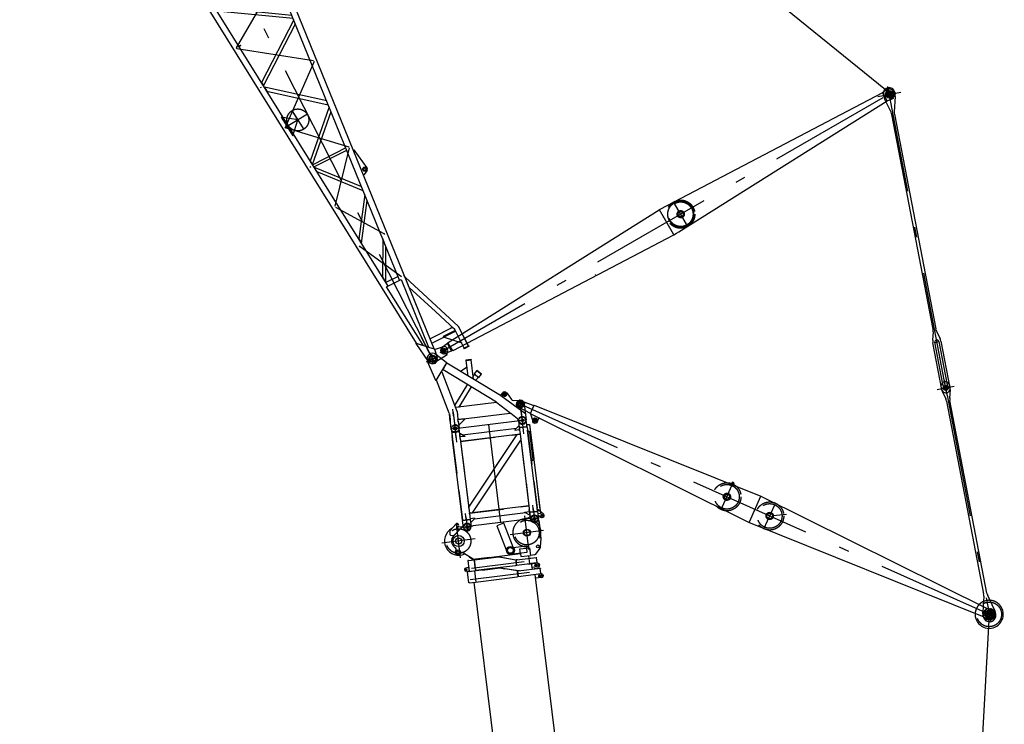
# Model space of a CAD drawing. Extents: x 2355 to 145802, y 9919 to 95870.
# Tile 59 of 60: x 121915 to 142993, y 40096 to 55184. Entities that reach past the tile are written whole.
import ezdxf

# ---------------------------------------------------------------- set-up
doc = ezdxf.new("R2010")
doc.units = 0
doc.header["$LTSCALE"] = 87.5
doc.linetypes.add('CENTER', pattern=[50.5, 30, -9, 2.5, -9])
doc.linetypes.add('HIDDEN', pattern=[12.6, 8.4, -4.2])
for name, color, linetype in [('1', 7, 'CONTINUOUS'), ('11', 7, 'CONTINUOUS'), ('200', 7, 'CONTINUOUS')]:
    doc.layers.add(name, color=color, linetype=linetype)

# ---------------------------------------------------------------- blocks, each defined once
blk = doc.blocks.new('*G162')
at = {"layer": '1', "color": 7, "linetype": 'CONTINUOUS'}
for p, q in [((133096, 43239), (132954, 43222)), ((132256, 38151), (131644, 43139))]:
    blk.add_line(p, q, dxfattribs=at)
at = {"layer": '11', "color": 7, "linetype": 'CONTINUOUS'}
for p, q in [((132141, 43437), (131513, 43360)), ((131820, 43398), (132196, 43444)), ((132196, 43444), (132300, 43428)), ((132547, 43388), (132208, 43442)), ((132572, 43384), (132302, 43427)), ((132583, 43381), (133063, 43440)), ((132982, 43430), (132926, 43423)), ((133049, 43438), (132993, 43431)), ((133049, 43438), (132993, 43431)), ((133064, 43432), (133050, 43430)), ((133050, 43430), (133062, 43329)), ((133063, 43440), (133064, 43432)), ((131530, 43125), (131501, 43359)), ((131671, 43142), (132237, 43211)), ((132237, 43211), (132563, 43251)), ((132563, 43251), (132587, 43262)), ((132586, 43270), (132572, 43384)), ((132583, 43381), (132573, 43380)), ((132573, 43380), (132574, 43372)), ((132574, 43372), (132575, 43357)), ((132574, 43372), (132586, 43270)), ((132574, 43372), (132586, 43270)), ((132587, 43262), (132574, 43368)), ((132612, 43384), (132583, 43381)), ((132586, 43270), (132587, 43262)), ((132587, 43262), (133077, 43323)), ((132946, 43307), (133572, 38207)), ((133076, 43331), (133062, 43329)), ((133077, 43323), (133076, 43331)), ((133077, 43323), (133078, 43315)), ((133078, 43315), (133079, 43310)), ((133079, 43310), (133078, 43315)), ((133084, 43311), (133079, 43310)), ((133079, 43310), (133086, 43311)), ((131542, 43126), (131530, 43125)), ((131542, 43126), (131671, 43142))]:
    blk.add_line(p, q, dxfattribs=at)
at = {"layer": '11', "color": 7, "linetype": 'CENTER'}
blk.add_line((131560, 43196), (132831, 43352), dxfattribs=at)
at = {"layer": '11', "color": 7, "linetype": 'CONTINUOUS'}
for radius in [17.5, 12.7]:
    blk.add_circle((133101, 43276), radius, dxfattribs=at)
for centre, radius, start, end in [((133044, 43269), 22.5, 35.4444, -173.0003), ((133044, 43269), 22.5, -173, -82.9845), ((133044, 43269), 15, 146.2764, -172.9623), ((133044, 43269), 15, -173, -82.9854), ((133044, 43269), 15, 7, 161.2209), ((133044, 43269), 22.5, -83, 7.0253), ((133044, 43269), 15, -83, 7.0029), ((133044, 43269), 22.5, 7, 35.4378), ((133090, 43275), 36.2, 7, 97.0187), ((133090, 43275), 36.2, -80.3263, 7.0076)]:
    blk.add_arc(centre, radius, start, end, dxfattribs=at)
blk = doc.blocks.new('*G163')
at = {"layer": '11', "color": 7, "linetype": 'CONTINUOUS'}
for p, q in [((132738, 44483), (131622, 44346)), ((132898, 44567), (132738, 44483)), ((133010, 44527), (132998, 44544)), ((133010, 44527), (133000, 44542)), ((133032, 44458), (133017, 44512)), ((131262, 44388), (131123, 44239)), ((131439, 44375), (131199, 44128)), ((131297, 44315), (131275, 44336)), ((131316, 44365), (131291, 44389)), ((131293, 44225), (131297, 44315)), ((131296, 44292), (131324, 44257)), ((131580, 44356), (131548, 44379)), ((132275, 44401), (132133, 44346)), ((132133, 44346), (132330, 43832)), ((132282, 44404), (132275, 44401)), ((132480, 43889), (132282, 44404)), ((133032, 44458), (133059, 44244)), ((133079, 44080), (133032, 44458)), ((131123, 44239), (131126, 44162)), ((131138, 44149), (131210, 44140)), ((131210, 44140), (131293, 44225)), ((133067, 43902), (133079, 44068)), ((131226, 43890), (131234, 43885)), ((132472, 43887), (132477, 43882)), ((132477, 43882), (132480, 43889)), ((132482, 43882), (132478, 43881)), ((132478, 43881), (132482, 43877)), ((132482, 43882), (132761, 43916)), ((132623, 43851), (132831, 43876)), ((132636, 43750), (132623, 43851)), ((132761, 43916), (132761, 43911)), ((132776, 43789), (132761, 43911)), ((132831, 43876), (132851, 43712)), ((132963, 43742), (133056, 43871)), ((131249, 43816), (131248, 43814)), ((131346, 43745), (131350, 43751)), ((131419, 43767), (131624, 43636)), ((131541, 43671), (131549, 43684)), ((131610, 43627), (131541, 43671)), ((131549, 43684), (131624, 43636)), ((131970, 43670), (131618, 43627)), ((131619, 43619), (131968, 43662)), ((131624, 43636), (131620, 43628)), ((131624, 43636), (131625, 43628)), ((131625, 43628), (132636, 43752)), ((131968, 43662), (131970, 43670)), ((132337, 43828), (132330, 43832)), ((132337, 43835), (132337, 43828)), ((132463, 43748), (132469, 43751)), ((132470, 43746), (132463, 43748)), ((132470, 43746), (132777, 43784)), ((132636, 43752), (132644, 43686)), ((132637, 43744), (132636, 43750)), ((132644, 43686), (132851, 43712)), ((132777, 43784), (132776, 43789)), ((132835, 43534), (132814, 43707)), ((132933, 43722), (132851, 43712)), ((131620, 43628), (131610, 43627)), ((131618, 43627), (131619, 43619)), ((131645, 43622), (131674, 43385))]:
    blk.add_line(p, q, dxfattribs=at)
at = {"layer": '11', "color": 7, "linetype": 'CENTER'}
for p, q in [((132817, 43842), (132729, 44558)), ((131354, 43661), (131266, 44379)), ((131669, 44064), (130951, 43976)), ((133131, 44244), (132415, 44156))]:
    blk.add_line(p, q, dxfattribs=at)
at = {"layer": '11', "color": 7, "linetype": 'HIDDEN'}
for p, q in [((133001, 44505), (132870, 44489)), ((132927, 44563), (132943, 44426))]:
    blk.add_line(p, q, dxfattribs=at)
at = {"layer": '11', "color": 7, "linetype": 'CONTINUOUS'}
for centre, radius in [((132935, 44497), 71), ((132935, 44497), 71), ((132935, 44497), 27.5), ((131496, 44320), 71), ((131496, 44320), 71), ((131496, 44320), 32.5), ((132773, 44200), 76), ((132773, 44200), 65), ((131310, 44020), 120), ((131310, 44020), 65), ((131310, 44020), 65), ((132420, 43820), 84.2), ((132420, 43820), 80), ((132420, 43820), 61), ((133007, 43906), 30), ((131299, 43782), 50), ((131299, 43782), 25.5)]:
    blk.add_circle(centre, radius, dxfattribs=at)
at = {"layer": '11', "color": 7, "linetype": 'HIDDEN'}
for centre in [(131310, 44020), (132772, 44201)]:
    blk.add_circle(centre, 264, dxfattribs=at)
at = {"layer": '11', "color": 7, "linetype": 'CONTINUOUS'}
for centre, radius, start, end in [((132772, 44201), 301, 76.3148, 140.1391), ((132772, 44201), 301, 76.3148, 140.1391), ((132935, 44497), 79, 34.7395, 124.7439), ((132935, 44497), 79, 36.3333, 117.6435), ((132969, 44499), 50.1, 7, 34.7051), ((132969, 44499), 50.1, 15.8411, 34.8156), ((131310, 44020), 302, 118.3487, -63.4654), ((131277, 44375), 20, 46.9577, 137.0264), ((131288, 44350), 20, 47.0035, -133.011), ((131310, 44020), 302, 72.1438, 93.675), ((131310, 44020), 302, 72.1438, 93.6756), ((131309, 44372), 10, -132.9897, -43.0144), ((131496, 44320), 79, 48.0402, 140.141), ((131496, 44320), 79, 48.0421, 135.7671), ((131615, 44405), 60, -125.6857, -82.9894), ((132772, 44201), 302, -23.7122, 23.2208), ((132772, 44201), 302, -23.7122, 23.2208), ((131139, 44162), 13, 178.6049, -97.375), ((131310, 44020), 155, 135.7716, -122.5276), ((133019, 44072), 60.3, -4.0283, 7.002), ((131207, 43843), 50, -32.5241, 57.4734), ((133007, 43906), 60, -35.7218, -4.0873), ((131299, 43782), 60, 147.4736, -125.2624), ((131299, 43782), 60, -125.2632, -37.9988), ((131392, 43724), 50, 57.4818, 147.4967), ((132922, 43771), 50, -77.3924, -35.7222)]:
    blk.add_arc(centre, radius, start, end, dxfattribs=at)
at = {"layer": '11', "color": 7, "linetype": 'HIDDEN'}
for radius, start, end in [(302, 23.2175, 76.3134), (301, 140.1407, -23.7126)]:
    blk.add_arc((132772, 44201), radius, start, end, dxfattribs=at)
blk = doc.blocks.new('*G164')
at = {"layer": '1', "color": 7, "linetype": 'CONTINUOUS'}
blk.add_line((131650, 43382), (131679, 43143), dxfattribs=at)
at = {"layer": '11', "color": 7, "linetype": 'CONTINUOUS'}
for p, q in [((131649, 43620), (132174, 43684)), ((132174, 43684), (132229, 43675)), ((132218, 43677), (132539, 43621)), ((132231, 43674), (132539, 43621)), ((132548, 43617), (132982, 43671)), ((132845, 43654), (132901, 43661)), ((132913, 43662), (132968, 43669)), ((132983, 43663), (132971, 43661)), ((132971, 43661), (132984, 43560)), ((132982, 43671), (132983, 43663)), ((131465, 43443), (131528, 43451)), ((131488, 43452), (131528, 43457)), ((131489, 43446), (131488, 43452)), ((131528, 43451), (131489, 43446)), ((131520, 43604), (131510, 43603)), ((131510, 43603), (131538, 43368)), ((131520, 43604), (131649, 43620)), ((131528, 43457), (131528, 43451)), ((131528, 43451), (131538, 43368)), ((131662, 43510), (131649, 43620)), ((131677, 43386), (131662, 43510)), ((132207, 43451), (131677, 43386)), ((132530, 43490), (132207, 43451)), ((132554, 43499), (132530, 43490)), ((132539, 43621), (132553, 43507)), ((132539, 43621), (132554, 43499)), ((132548, 43617), (132540, 43617)), ((132553, 43507), (132541, 43608)), ((132541, 43608), (132543, 43590)), ((132571, 43620), (132548, 43617)), ((132997, 43554), (132554, 43499)), ((132792, 43528), (132848, 43535)), ((132848, 43535), (133000, 43554)), ((132915, 43544), (132860, 43537)), ((132868, 43538), (132883, 43418)), ((133017, 43470), (132879, 43453)), ((132983, 43552), (132927, 43545)), ((132984, 43560), (132996, 43561)), ((132996, 43561), (132997, 43554)), ((133000, 43554), (133001, 43546)), ((133006, 43542), (133008, 43542)), ((131528, 43367), (131466, 43373)), ((131538, 43368), (131528, 43367)), ((131538, 43368), (131677, 43386))]:
    blk.add_line(p, q, dxfattribs=at)
at = {"layer": '11', "color": 7, "linetype": 'CENTER'}
blk.add_line((131584, 43441), (132718, 43581), dxfattribs=at)
at = {"layer": '11', "color": 7, "linetype": 'CONTINUOUS'}
for centre, radius in [((131469, 43408), 15), ((131469, 43408), 15), ((131469, 43408), 13), ((132966, 43501), 22.5), ((133024, 43508), 17.5), ((133024, 43508), 12.7)]:
    blk.add_circle(centre, radius, dxfattribs=at)
for centre, radius, start, end in [((131469, 43408), 35, 97, -95.6672), ((132966, 43501), 15, 47.847, 46.6009), ((133006, 43547), 5, -173, -82.9781), ((133013, 43506), 36.2, 7, 97.0054), ((133013, 43506), 36.3, -82.2215, 6.9951)]:
    blk.add_arc(centre, radius, start, end, dxfattribs=at)
at = {"layer": '200', "color": 7, "linetype": 'CONTINUOUS'}
for p, q in [((131523, 43456), (131527, 43461)), ((131528, 43457), (131523, 43456)), ((131528, 43451), (131524, 43450)), ((131524, 43450), (131529, 43446)), ((131527, 43461), (131528, 43457)), ((131529, 43446), (131528, 43451))]:
    blk.add_line(p, q, dxfattribs=at)
blk = doc.blocks.new('*G166')
at = {"layer": '11', "color": 7, "linetype": 'CONTINUOUS'}
for p, q in [((130641, 47874), (130817, 47464)), ((131046, 47843), (130825, 48016)), ((131583, 47907), (131464, 47893)), ((131464, 47893), (131465, 47885)), ((131465, 47885), (131524, 47892)), ((131515, 47553), (131474, 47886)), ((131524, 47892), (131584, 47900)), ((131575, 47898), (131625, 47486)), ((131584, 47900), (131583, 47907)), ((130828, 47455), (131058, 47836)), ((130939, 47637), (130972, 47692)), ((130949, 47641), (131274, 46801)), ((131054, 47826), (130978, 47698)), ((130978, 47698), (130979, 47690)), ((130979, 47690), (132124, 46998)), ((131058, 47836), (131046, 47843)), ((131062, 47827), (131054, 47826)), ((132206, 47135), (131062, 47827)), ((131491, 47745), (131354, 47650)), ((131703, 47671), (131647, 47598)), ((131699, 47666), (131703, 47671)), ((131703, 47671), (131798, 47597)), ((131798, 47597), (131703, 47671)), ((130816, 47462), (130828, 47455)), ((131109, 46760), (130836, 47468)), ((131654, 47593), (131618, 47546)), ((131647, 47598), (131741, 47524)), ((131676, 47455), (131734, 47530)), ((131741, 47524), (131798, 47597)), ((131798, 47597), (131794, 47592)), ((131498, 47376), (131226, 46925)), ((131324, 46890), (131585, 47324)), ((132206, 47135), (132214, 47133)), ((132211, 47128), (132248, 47190)), ((132214, 47134), (132742, 46754)), ((132340, 47193), (132442, 47051)), ((132484, 47030), (132632, 47035)), ((132125, 46989), (131243, 46880)), ((131277, 46794), (131297, 46631)), ((132124, 46997), (132125, 46989)), ((132132, 46983), (132125, 46989)), ((132132, 46983), (132125, 46989)), ((132125, 46989), (132125, 46989)), ((132411, 46765), (132132, 46983)), ((132718, 46961), (132760, 46616)), ((131109, 46760), (131113, 46746)), ((131133, 46581), (131113, 46746)), ((131298, 46620), (131290, 46619)), ((131290, 46619), (131294, 46589)), ((131294, 46589), (131295, 46580)), ((131297, 46631), (131298, 46620)), ((131298, 46620), (132412, 46757)), ((131447, 46638), (131298, 46620)), ((131301, 46587), (131300, 46601)), ((131301, 46587), (131320, 46438)), ((131317, 46502), (131447, 46633)), ((131447, 46633), (131447, 46638)), ((132411, 46765), (132413, 46757)), ((132413, 46757), (132422, 46759)), ((132427, 46752), (132422, 46758)), ((132571, 46638), (132426, 46752)), ((132591, 46596), (132590, 46605)), ((132593, 46591), (132611, 46448)), ((132777, 46468), (132759, 46612)), ((131133, 46581), (131136, 46566)), ((131153, 46417), (131136, 46566)), ((131154, 46415), (131172, 46271)), ((131180, 46367), (131307, 46382)), ((131295, 46580), (131304, 46572)), ((131304, 46572), (131313, 46501)), ((131313, 46501), (131317, 46502)), ((131338, 46291), (131320, 46435)), ((131397, 46294), (132553, 46436)), ((132601, 46485), (132516, 46399)), ((132516, 46394), (132616, 46406)), ((132516, 46399), (132516, 46394)), ((132606, 46486), (132601, 46485)), ((132611, 46448), (132777, 46468)), ((132777, 46468), (132611, 46448)), ((132611, 46448), (132612, 46434)), ((132618, 46384), (132612, 46434)), ((132618, 46384), (132620, 46371)), ((132771, 46513), (132829, 46519)), ((132779, 46455), (132777, 46468)), ((132779, 46455), (132785, 46404)), ((132785, 46404), (132787, 46391)), ((132991, 44732), (132787, 46391)), ((132839, 46344), (132788, 46384)), ((132829, 46519), (133063, 44613)), ((131172, 46271), (131173, 46257)), ((131173, 46257), (131179, 46208)), ((131181, 46193), (131179, 46208)), ((131384, 44535), (131181, 46193)), ((131334, 46329), (131339, 46330)), ((131337, 46300), (131334, 46329)), ((131339, 46330), (131442, 46267)), ((131346, 46228), (131340, 46278)), ((131443, 46262), (131343, 46250)), ((131348, 46214), (131346, 46228)), ((131348, 46214), (131551, 44556)), ((132627, 46311), (131355, 46155)), ((131442, 46267), (131443, 46262)), ((131528, 44747), (132567, 46304)), ((131605, 44622), (132643, 46179)), ((132620, 46371), (132824, 44711)), ((132910, 45768), (132839, 46344)), ((132870, 45717), (132910, 45768)), ((132816, 44771), (131544, 44615)), ((132823, 44713), (132825, 44698)), ((132825, 44698), (132832, 44647)), ((132992, 44719), (132991, 44732)), ((132999, 44667), (132992, 44719)), ((133124, 44604), (132994, 44706)), ((131392, 44471), (131386, 44521)), ((131395, 44457), (131560, 44478)), ((131560, 44478), (131395, 44457)), ((131551, 44556), (131553, 44542)), ((131553, 44542), (131559, 44491)), ((131658, 44507), (131559, 44495)), ((131559, 44491), (131560, 44478)), ((131560, 44478), (131579, 44329)), ((131574, 44417), (131659, 44502)), ((131650, 44494), (132743, 44628)), ((131659, 44502), (131658, 44507)), ((132732, 44639), (132831, 44651)), ((132732, 44634), (132732, 44639)), ((132836, 44571), (132732, 44634)), ((132834, 44635), (132831, 44651)), ((132834, 44635), (132999, 44655)), ((132999, 44655), (132834, 44635)), ((132852, 44485), (132834, 44635)), ((132835, 44622), (132838, 44592)), ((132841, 44572), (132836, 44571)), ((132838, 44592), (132841, 44572)), ((132998, 44669), (132999, 44655)), ((132999, 44655), (133018, 44506)), ((133063, 44613), (133005, 44606)), ((133009, 44580), (133069, 44533)), ((131413, 44308), (131395, 44457)), ((131439, 44258), (131566, 44273)), ((131566, 44436), (131569, 44416)), ((131569, 44416), (131574, 44417)), ((132878, 44434), (133005, 44450))]:
    blk.add_line(p, q, dxfattribs=at)
at = {"layer": '11', "color": 7, "linetype": 'CENTER'}
for p, q in [((130850, 47933), (130652, 47909)), ((130840, 47932), (130662, 47910)), ((130781, 47925), (130721, 47918)), ((130751, 47921), (130739, 48020)), ((130751, 47921), (130740, 48011)), ((130747, 47951), (130751, 47921)), ((130751, 47921), (130755, 47891)), ((130762, 47832), (130751, 47921)), ((131524, 47892), (131523, 47900)), ((132345, 47167), (132246, 47155)), ((132325, 47164), (132266, 47157)), ((132325, 47164), (132266, 47157)), ((132289, 47210), (132295, 47161)), ((132292, 47191), (132295, 47161)), ((132292, 47191), (132295, 47161)), ((132295, 47161), (132299, 47131)), ((132295, 47161), (132299, 47131)), ((132295, 47161), (132301, 47111)), ((132633, 46950), (132621, 47050)), ((131194, 46774), (131186, 46843)), ((132733, 46963), (132534, 46938)), ((132676, 46606), (132633, 46950)), ((132665, 46695), (132639, 46906)), ((132665, 46695), (132639, 46906)), ((131194, 46774), (131237, 46429)), ((131194, 46774), (131217, 46586)), ((131203, 46704), (131194, 46774)), ((131217, 46590), (131237, 46429)), ((131237, 46429), (132676, 46606)), ((132586, 46595), (132765, 46617)), ((132586, 46595), (132765, 46617)), ((132759, 46616), (132593, 46596)), ((132676, 46606), (132665, 46695)), ((132676, 46606), (132665, 46695)), ((132676, 46606), (132666, 46684)), ((132696, 46445), (132676, 46606)), ((132687, 46517), (132676, 46606)), ((132687, 46517), (132676, 46606)), ((131326, 46440), (131147, 46418)), ((131319, 46439), (131154, 46419)), ((131237, 46429), (131227, 46508)), ((131256, 46268), (131237, 46429)), ((131237, 46429), (131248, 46340)), ((132215, 44408), (131956, 46518)), ((132703, 46388), (132694, 46457)), ((132703, 46388), (132694, 46457)), ((132703, 46388), (132695, 46449)), ((132711, 46318), (132703, 46388)), ((132711, 46318), (132703, 46388)), ((131263, 46211), (131255, 46280)), ((131263, 46211), (131256, 46272)), ((131272, 46141), (131263, 46211)), ((131338, 46291), (131340, 46279)), ((132908, 44715), (132899, 44785)), ((132908, 44715), (132916, 44653)), ((132917, 44646), (132908, 44715)), ((131469, 44538), (131460, 44608)), ((131469, 44538), (131476, 44476)), ((131477, 44469), (131469, 44538)), ((131476, 44481), (131496, 44320)), ((133024, 44508), (132845, 44486)), ((132915, 44658), (132935, 44497)), ((132935, 44497), (132946, 44407)), ((133134, 44539), (133074, 44586)), ((133113, 44592), (133080, 44547)), ((131585, 44331), (131406, 44309)), ((131496, 44320), (131507, 44231))]:
    blk.add_line(p, q, dxfattribs=at)
at = {"layer": '11', "color": 7, "linetype": 'HIDDEN'}
for p, q in [((130794, 47858), (130792, 47855)), ((131474, 47886), (131479, 47887)), ((131575, 47898), (131569, 47897)), ((130939, 47637), (130977, 47701)), ((130979, 47690), (130977, 47698)), ((131062, 47827), (131054, 47826)), ((131652, 47605), (131647, 47598)), ((131654, 47593), (131659, 47589)), ((131734, 47530), (131730, 47533)), ((131741, 47524), (131746, 47531)), ((131226, 46925), (131229, 46918)), ((131324, 46890), (131317, 46889)), ((132718, 46961), (132760, 46616)), ((131113, 46746), (131127, 46631)), ((131127, 46631), (131133, 46581)), ((131283, 46738), (131284, 46733)), ((132591, 46596), (132590, 46605)), ((131294, 46486), (131167, 46470)), ((131305, 46555), (131305, 46555)), ((132608, 46469), (132611, 46448)), ((132612, 46434), (132618, 46384)), ((132774, 46495), (132774, 46495)), ((132777, 46468), (132774, 46489)), ((132779, 46455), (132785, 46404)), ((132787, 46391), (132991, 44732)), ((132829, 46519), (133063, 44613)), ((131329, 46360), (131163, 46340)), ((131169, 46292), (131172, 46271)), ((131179, 46208), (131173, 46257)), ((131181, 46193), (131384, 44535)), ((131335, 46318), (131334, 46318)), ((131338, 46292), (131335, 46312)), ((131340, 46277), (131338, 46287)), ((131346, 46228), (131340, 46278)), ((131348, 46214), (131551, 44556)), ((131354, 46165), (131355, 46155)), ((131355, 46155), (132627, 46311)), ((132620, 46371), (132824, 44711)), ((132627, 46311), (132626, 46321)), ((132839, 46344), (132910, 45768)), ((131530, 44734), (131528, 44747)), ((131544, 44615), (132816, 44771)), ((132816, 44771), (132818, 44761)), ((132832, 44647), (132825, 44698)), ((132999, 44667), (132992, 44719)), ((131384, 44535), (131386, 44521)), ((131386, 44521), (131392, 44471)), ((131545, 44605), (131544, 44615)), ((131553, 44542), (131559, 44491)), ((131593, 44621), (131605, 44622)), ((133003, 44623), (133003, 44623)), ((131392, 44471), (131395, 44457)), ((131564, 44446), (131564, 44446))]:
    blk.add_line(p, q, dxfattribs=at)
at = {"layer": '11', "color": 7, "linetype": 'CONTINUOUS'}
for points in [[(132590, 46605), (132589, 46609), (132588, 46612), (132587, 46616), (132586, 46620), (132584, 46623), (132582, 46627), (132580, 46630), (132577, 46633), (132574, 46636), (132571, 46638)], [(131164, 46387), (131163, 46389), (131161, 46392), (131160, 46395), (131158, 46398), (131157, 46402), (131156, 46405), (131155, 46408), (131154, 46411), (131154, 46414), (131153, 46417)], [(131247, 46344), (131244, 46344), (131241, 46344), (131237, 46344), (131234, 46344), (131231, 46344), (131227, 46345), (131224, 46345), (131221, 46346), (131218, 46346), (131214, 46347)], [(131278, 46355), (131275, 46354), (131272, 46352), (131269, 46351), (131266, 46349), (131263, 46348), (131260, 46347), (131257, 46346), (131253, 46345), (131250, 46345), (131247, 46344)]]:
    blk.add_lwpolyline(points, dxfattribs=at)
at = {"layer": '11', "color": 7, "linetype": 'HIDDEN'}
blk.add_lwpolyline([(132590, 46605), (132589, 46609), (132588, 46612), (132587, 46616), (132586, 46620), (132584, 46623), (132582, 46627), (132580, 46630), (132577, 46633), (132574, 46636), (132571, 46638)], dxfattribs=at)
at = {"layer": '11', "color": 7, "linetype": 'CONTINUOUS'}
for centre, radius in [((130751, 47921), 78.5), ((132295, 47161), 45), ((132295, 47161), 25.5), ((132295, 47161), 25.5), ((132633, 46950), 79), ((132633, 46950), 59.9), ((132676, 46606), 75), ((132676, 46606), 28), ((131237, 46429), 32.5), ((131237, 46429), 33), ((131237, 46429), 32.5), ((131237, 46429), 33), ((132935, 44497), 28), ((133097, 44569), 22.3), ((133097, 44569), 15), ((131496, 44320), 33)]:
    blk.add_circle(centre, radius, dxfattribs=at)
for centre, radius, start, end in [((130751, 47921), 120, 51.9962, -156.7983), ((132295, 47161), 55, 35.7497, 148.3598), ((132483, 47080), 50, -144.2416, -88.0818), ((132633, 46950), 85, 7.0011, 90.8684), ((132676, 46606), 85, -172.9988, 7.0012), ((132676, 46602), 83.5, 7.0047, -172.9953), ((131237, 46425), 83.5, 7.0047, -172.9953), ((131237, 46428), 83.4, -150.5039, -127.9843), ((131237, 46428), 83.5, -60.5051, -38.012), ((131237, 46428), 83.6, -37.9815, -15.5106), ((131237, 46428), 83.4, -15.5013, 7.0108), ((131237, 46428), 83.5, -128.014, -105.5025), ((132935, 44495), 83.5, -172.9953, 7.0047), ((133097, 44569), 45, -127.9984, 52.0016), ((131496, 44319), 83.5, -172.9953, 6.9964)]:
    blk.add_arc(centre, radius, start, end, dxfattribs=at)
blk = doc.blocks.new('*G169')
at = {"layer": '11', "color": 7, "linetype": 'CONTINUOUS'}
for p, q in [((140383, 53618), (135618, 51119)), ((140458, 53673), (140383, 53618)), ((140385, 53620), (140480, 53455)), ((140448, 53690), (140483, 53711)), ((140448, 53686), (140485, 53707)), ((140448, 53686), (140448, 53690)), ((140565, 53481), (140448, 53686)), ((140475, 53683), (140458, 53673)), ((140483, 53711), (140485, 53707)), ((140485, 53707), (140604, 53505)), ((136024, 50642), (140486, 53447)), ((140480, 53455), (140486, 53447)), ((140486, 53447), (140568, 53482)), ((140559, 53477), (140585, 53492)), ((140561, 53473), (140559, 53477)), ((140561, 53473), (140613, 53503)), ((140566, 53472), (140561, 53473)), ((140612, 53499), (140566, 53472)), ((140568, 53482), (140585, 53492)), ((140585, 53492), (140611, 53507)), ((140611, 53507), (140614, 53503)), ((140614, 53503), (140612, 53499)), ((131089, 48271), (135606, 51112)), ((135618, 51119), (135606, 51113)), ((135911, 50589), (135611, 51115)), ((135920, 50577), (135911, 50589)), ((135920, 50578), (135973, 50610)), ((131198, 48103), (135920, 50578)), ((131087, 48258), (131089, 48271)), ((131072, 48250), (130955, 48159)), ((131018, 48036), (131162, 48094)), ((131090, 48260), (131072, 48250)), ((131162, 48094), (131072, 48250)), ((131180, 48104), (131090, 48260)), ((131162, 48094), (131180, 48104)), ((131177, 48102), (131186, 48107)), ((131186, 48107), (131198, 48103))]:
    blk.add_line(p, q, dxfattribs=at)
at = {"layer": '11', "color": 7, "linetype": 'CENTER'}
for p, q in [((140435, 53533), (140626, 53643)), ((140465, 53700), (140585, 53492)), ((140392, 53508), (130935, 48067)), ((140585, 53492), (140590, 53486)), ((136217, 50758), (135935, 51248)), ((131041, 48024), (130951, 48180))]:
    blk.add_line(p, q, dxfattribs=at)
at = {"layer": '11', "color": 7, "linetype": 'HIDDEN'}
for p, q in [((136140, 51043), (136137, 51051)), ((135685, 50966), (135687, 50964)), ((135768, 50851), (135771, 50847)), ((135973, 50610), (136024, 50642)), ((134238, 49724), (134242, 49726))]:
    blk.add_line(p, q, dxfattribs=at)
at = {"layer": '11', "color": 7, "linetype": 'CONTINUOUS'}
blk.add_lwpolyline([(140604, 53505), (140604, 53504)], dxfattribs=at)
for centre, radius in [((140530, 53588), 81), ((140530, 53588), 54.1), ((130996, 48102), 45), ((130996, 48102), 40)]:
    blk.add_circle(centre, radius, dxfattribs=at)
at = {"layer": '11', "color": 7, "linetype": 'HIDDEN'}
for radius in [302, 264, 77]:
    blk.add_circle((136066, 51019), radius, dxfattribs=at)
at = {"layer": '11', "color": 7, "linetype": 'CENTER'}
for radius in [277, 55]:
    blk.add_circle((136066, 51019), radius, dxfattribs=at)
at = {"layer": '11', "color": 7, "linetype": 'CONTINUOUS'}
blk.add_arc((140530, 53588), 110, -60.0833, 119.9167, dxfattribs=at)
at = {"layer": '11', "color": 7, "linetype": 'HIDDEN'}
for centre, radius, start, end in [((136066, 51019), 77, 34.9681, 55.6764), ((136066, 51019), 77, -15.8467, 4.8631), ((130996, 48102), 70, 127.7765, -67.9534)]:
    blk.add_arc(centre, radius, start, end, dxfattribs=at)
blk = doc.blocks.new('*G171')
at = {"layer": '11', "color": 7, "linetype": 'CENTER'}
for p, q in [((141764, 47175), (140499, 53752)), ((140283, 53540), (140776, 53635)), ((141499, 48275), (141596, 48294)), ((141646, 47285), (141829, 47320))]:
    blk.add_line(p, q, dxfattribs=at)
at = {"layer": '11', "color": 7, "linetype": 'CONTINUOUS'}
for p, q in [((140413, 53541), (140405, 53582)), ((140649, 53629), (140656, 53588)), ((140570, 53202), (140429, 53491)), ((140660, 53536), (140636, 53214)), ((141471, 48554), (140586, 53152)), ((140639, 53162), (141524, 48564)), ((141461, 48319), (141474, 48502)), ((141540, 48515), (141620, 48350)), ((141680, 47383), (141508, 48277)), ((141592, 48295), (141764, 47399)), ((141636, 48300), (141829, 47299)), ((141656, 47266), (141464, 48267)), ((141686, 47361), (141680, 47383)), ((141699, 47294), (141686, 47361)), ((141764, 47399), (141767, 47377)), ((141767, 47377), (141779, 47311))]:
    blk.add_line(p, q, dxfattribs=at)
blk.add_circle((140530, 53588), 54.1, dxfattribs=at)
for centre, radius, start, end in [((140527, 53605), 124, 10.8884, -169.1117), ((140604, 53576), 194, -169.5706, -154.1067), ((140460, 53550), 200, -4.1108, 10.8834), ((140390, 53114), 200, 10.894, 25.8894), ((140842, 53200), 206, 175.8805, -169.5658), ((141268, 48517), 206, -4.1193, 10.4417), ((141720, 48602), 200, -169.117, -154.1184), ((141661, 48305), 200, 175.897, -169.1171), ((141550, 48285), 43, 13.03, -169.1176), ((141446, 48265), 194, 10.4323, 25.8752), ((141743, 47282), 88, -169.1142, 10.8926), ((141739, 47303), 41, -166.97, 10.8972)]:
    blk.add_arc(centre, radius, start, end, dxfattribs=at)
blk = doc.blocks.new('*G172')
at = {"layer": '11', "color": 7, "linetype": 'CENTER'}
for p, q in [((141774, 47121), (141704, 47485)), ((141557, 47268), (141921, 47338)), ((141790, 47289), (141686, 47318)), ((141755, 47359), (141723, 47247)), ((141770, 47141), (142704, 42281)), ((142517, 42421), (142797, 42475))]:
    blk.add_line(p, q, dxfattribs=at)
at = {"layer": '11', "color": 7, "linetype": 'CONTINUOUS'}
for p, q in [((141638, 47314), (141644, 47281)), ((141661, 47231), (141741, 47067)), ((141825, 47083), (141838, 47265)), ((141834, 47321), (141829, 47351)), ((141835, 47318), (141834, 47321)), ((141757, 47017), (142551, 42889)), ((142622, 42903), (141828, 47031)), ((142554, 42837), (142530, 42500)), ((142785, 42549), (142638, 42853)), ((142533, 42448), (142542, 42402)), ((142806, 42477), (142802, 42500)), ((142811, 42454), (142806, 42477)), ((142714, 42332), (142714, 42332)), ((142719, 42335), (142722, 42336))]:
    blk.add_line(p, q, dxfattribs=at)
for centre, radius in [((141739, 47303), 55), ((141739, 47303), 52), ((141739, 47303), 40), ((142672, 42451), 125), ((142672, 42451), 54.1)]:
    blk.add_circle(centre, radius, dxfattribs=at)
for centre, radius, start, end in [((141733, 47332), 97, 10.8776, -169.1151), ((141841, 47319), 200, -169.1173, -154.1108), ((141638, 47280), 200, -4.1181, 10.8792), ((141561, 46979), 200, 10.881, 25.8826), ((142024, 47069), 200, 175.8881, -169.1106), ((142354, 42851), 200, -4.1174, 10.8806), ((142818, 42940), 200, -169.1111, -154.118), ((142729, 42486), 200, 175.8833, -169.1256), ((142676, 42428), 137, -169.1148, 10.8825), ((142605, 42462), 201, 10.9471, 25.8949)]:
    blk.add_arc(centre, radius, start, end, dxfattribs=at)
blk = doc.blocks.new('*G173')
at = {"layer": '11', "color": 7, "linetype": 'CENTER'}
for p, q in [((132670, 47033), (132597, 46868)), ((142776, 42402), (132551, 46987)), ((132994, 46570), (132902, 46610)), ((132928, 46544), (132973, 46647)), ((136932, 44693), (137163, 45208)), ((137164, 45266), (137205, 45248)), ((137848, 44282), (138079, 44797)), ((138048, 44565), (138334, 44594)), ((142723, 42568), (142626, 42349)), ((142626, 42349), (142623, 42342))]:
    blk.add_line(p, q, dxfattribs=at)
at = {"layer": '11', "color": 7, "linetype": 'CONTINUOUS'}
for p, q in [((132907, 46926), (132676, 47010)), ((132676, 47010), (132676, 47009)), ((132618, 46880), (132618, 46879)), ((132618, 46879), (132842, 46757)), ((132852, 46754), (132925, 46918)), ((132926, 46918), (132907, 46926)), ((132926, 46918), (132930, 46927)), ((132930, 46927), (137779, 44983)), ((132848, 46745), (132852, 46754)), ((137525, 44417), (132848, 46745)), ((132852, 46745), (132890, 46612)), ((132853, 46755), (132854, 46759)), ((132890, 46612), (132901, 46607)), ((132997, 46602), (133006, 46598)), ((133006, 46598), (133022, 46634)), ((137147, 45236), (137165, 45268)), ((137205, 45250), (137195, 45217)), ((137775, 44974), (137529, 44426)), ((137779, 44983), (137775, 44974)), ((137779, 44983), (142610, 42586)), ((138022, 44614), (138028, 44608)), ((138047, 44548), (138047, 44545)), ((137529, 44426), (137525, 44417)), ((142529, 42404), (137525, 44417)), ((142533, 42413), (142610, 42586)), ((142610, 42586), (142697, 42558)), ((142529, 42404), (142533, 42413)), ((142607, 42358), (142529, 42404)), ((142605, 42360), (142700, 42574)), ((142742, 42556), (142647, 42341)), ((142697, 42558), (142715, 42550)), ((142700, 42574), (142705, 42577)), ((142701, 42574), (142742, 42556)), ((142705, 42577), (142742, 42560)), ((142742, 42560), (142742, 42556)), ((142788, 42406), (142788, 42406)), ((142596, 42357), (142598, 42362)), ((142597, 42353), (142596, 42357)), ((142596, 42357), (142651, 42333)), ((142646, 42331), (142597, 42353)), ((142598, 42362), (142625, 42349)), ((142626, 42349), (142607, 42358)), ((142625, 42349), (142653, 42337)), ((142650, 42333), (142646, 42331)), ((142653, 42337), (142650, 42333))]:
    blk.add_line(p, q, dxfattribs=at)
at = {"layer": '11', "color": 7, "linetype": 'HIDDEN'}
for p, q in [((132926, 46918), (132916, 46922)), ((132843, 46758), (132852, 46754)), ((137912, 44503), (137914, 44506)), ((137970, 44634), (137972, 44637)), ((141770, 42726), (141770, 42726))]:
    blk.add_line(p, q, dxfattribs=at)
at = {"layer": '11', "color": 7, "linetype": 'CONTINUOUS'}
for points in [[(133022, 46634), (133024, 46636), (133025, 46638), (133026, 46640), (133028, 46642), (133029, 46643), (133031, 46645), (133033, 46646), (133035, 46648), (133037, 46649), (133039, 46650)], [(142604, 42359), (142604, 42359), (142604, 42359), (142604, 42359), (142604, 42359), (142604, 42359), (142605, 42359), (142605, 42359), (142605, 42359), (142605, 42359), (142605, 42360)], [(142647, 42341), (142646, 42340)], [(142903, 42347), (142904, 42346)]]:
    blk.add_lwpolyline(points, dxfattribs=at)
at = {"layer": '11', "color": 7, "linetype": 'HIDDEN'}
for points in [[(133040, 46650), (133039, 46649)], [(142905, 42346), (142904, 42346)]]:
    blk.add_lwpolyline(points, dxfattribs=at)
at = {"layer": '11', "color": 7, "linetype": 'CONTINUOUS'}
for centre, radius in [((132633, 46951), 45), ((132948, 46590), 50), ((132948, 46590), 30), ((137184, 45257), 11.5), ((142670, 42450), 125), ((142670, 42450), 88), ((142670, 42450), 80)]:
    blk.add_circle(centre, radius, dxfattribs=at)
at = {"layer": '11', "color": 7, "linetype": 'HIDDEN'}
for centre, radius in [((137055, 44968), 301), ((137055, 44968), 264), ((137055, 44968), 77), ((137971, 44557), 301), ((137971, 44557), 264), ((137971, 44557), 77), ((137971, 44557), 60), ((137971, 44557), 60), ((142670, 42450), 264)]:
    blk.add_circle(centre, radius, dxfattribs=at)
at = {"layer": '11', "color": 7, "linetype": 'CENTER'}
blk.add_circle((137055, 44968), 55, dxfattribs=at)
at = {"layer": '11', "color": 7, "linetype": 'CONTINUOUS'}
for centre, radius, start, end in [((132633, 46951), 74, -116.4779, -117.8087), ((132633, 46951), 72, 53.9798, 53.8231), ((132833, 46740), 20, 15.8796, 61.5025), ((132948, 46590), 62, 12.0973, 159.6002), ((137184, 45257), 22, -18.2531, 149.938), ((142670, 42450), 302, 100.4867, 135.1023), ((142670, 42450), 301, -171.4473, 23.7122), ((142670, 42450), 110, -113.88, 36.2749), ((142670, 42450), 110, 37.1698, 65.8513)]:
    blk.add_arc(centre, radius, start, end, dxfattribs=at)
at = {"layer": '11', "color": 7, "linetype": 'HIDDEN'}
for centre, radius, start, end in [((142671, 42450), 302, 135.1473, -171.4656), ((142670, 42450), 301, 23.6905, 100.7286)]:
    blk.add_arc(centre, radius, start, end, dxfattribs=at)
blk = doc.blocks.new('*G183')
at = {"layer": '11', "color": 7, "linetype": 'CONTINUOUS'}
for p, q in [((126204, 59062), (126110, 58879)), ((126199, 59076), (126196, 59080)), ((126236, 58983), (126199, 59076)), ((126236, 58983), (126361, 59034)), ((126249, 58978), (126354, 59021)), ((126324, 59127), (126321, 59131)), ((126361, 59034), (126324, 59127)), ((126354, 59021), (126365, 59022)), ((126365, 59022), (126361, 59034)), ((126365, 59022), (126394, 58950)), ((124474, 58046), (126250, 58951)), ((126289, 58857), (124528, 57959)), ((125026, 57158), (126298, 58835)), ((126110, 58879), (126243, 58947)), ((126289, 58856), (126187, 58804)), ((126242, 58972), (126249, 58978)), ((130049, 49605), (126242, 58972)), ((126243, 58947), (126246, 58958)), ((126298, 58835), (126289, 58856)), ((126379, 59011), (126370, 59007)), ((126499, 58992), (126379, 59011)), ((130790, 48134), (126394, 58950)), ((126438, 58841), (126447, 58845)), ((126447, 58845), (126520, 58891)), ((126187, 58804), (124986, 57221)), ((124288, 58090), (124286, 58094)), ((124341, 58004), (124288, 58090)), ((124335, 58015), (124332, 58020)), ((124341, 58004), (124456, 58076)), ((124348, 57994), (124341, 58004)), ((124356, 58003), (124348, 57994)), ((124348, 57994), (124390, 57929)), ((124452, 58062), (124356, 58003)), ((124403, 58161), (124400, 58165)), ((124470, 58053), (124411, 58148)), ((124411, 58148), (124614, 58117)), ((124461, 58065), (124452, 58062)), ((124461, 58065), (124456, 58076)), ((129802, 49479), (124461, 58065)), ((124481, 58049), (124470, 58053)), ((124614, 58117), (124481, 58049)), ((124390, 57929), (130403, 48260)), ((124760, 57584), (124763, 57579)), ((124986, 57221), (125026, 57158)), ((125076, 57076), (125032, 57147)), ((125032, 57147), (126991, 57128)), ((126991, 57128), (127020, 57058)), ((127020, 57058), (125076, 57076)), ((127026, 57041), (126039, 55528)), ((126080, 55463), (127058, 56963)), ((127058, 56963), (127026, 57041)), ((125554, 56312), (125552, 56311)), ((125552, 56311), (125556, 56306)), ((125583, 56330), (125554, 56312)), ((125557, 56308), (125555, 56312)), ((125556, 56306), (125558, 56307)), ((125558, 56307), (125586, 56326)), ((125587, 56329), (125587, 56329)), ((126039, 55528), (126080, 55463)), ((126138, 55368), (126092, 55443)), ((126092, 55443), (127741, 55283)), ((127771, 55210), (126138, 55368)), ((127782, 55182), (127090, 53839)), ((127133, 53770), (127817, 55096)), ((126611, 54613), (126609, 54612)), ((126609, 54612), (126612, 54607)), ((126640, 54631), (126611, 54613)), ((126614, 54609), (126611, 54613)), ((126612, 54607), (126614, 54608)), ((126614, 54608), (126643, 54627)), ((126644, 54631), (126643, 54630)), ((127090, 53839), (127133, 53770)), ((128489, 53443), (127153, 53737)), ((127153, 53737), (127205, 53654)), ((127205, 53654), (128521, 53364)), ((128540, 53318), (128136, 52156)), ((128184, 52080), (128580, 53219)), ((128897, 52438), (128187, 52076)), ((128214, 52032), (128917, 52390)), ((129061, 52389), (129070, 52394)), ((129070, 52394), (129348, 52015)), ((128136, 52156), (128184, 52080)), ((128281, 51924), (128218, 52025)), ((128218, 52025), (129233, 51613)), ((129269, 51522), (128281, 51924)), ((129285, 51865), (129276, 51861)), ((129351, 51955), (129285, 51865)), ((129302, 51443), (129174, 50489)), ((129232, 50396), (129355, 51313)), ((129174, 50489), (129232, 50396)), ((129687, 50495), (129683, 49670)), ((129756, 50325), (129687, 50495)), ((129754, 49841), (129756, 50325)), ((129752, 49559), (129754, 49856)), ((129683, 49670), (129752, 49559)), ((130016, 49686), (129756, 49553)), ((129771, 49464), (130079, 49620)), ((130079, 49620), (130667, 48173)), ((130268, 49577), (130164, 49673)), ((130255, 49452), (130164, 49673)), ((130164, 49673), (130268, 49577)), ((131310, 48614), (130268, 49577)), ((130550, 48212), (129771, 49464)), ((130817, 48932), (130255, 49452)), ((131227, 48553), (130817, 48932)), ((131181, 48596), (130773, 48388)), ((130812, 48294), (131246, 48515)), ((130984, 48495), (130966, 48486)), ((131241, 48530), (130993, 48404)), ((131176, 48593), (131082, 48545)), ((131177, 48600), (131176, 48593)), ((131227, 48553), (131181, 48596)), ((131246, 48515), (131227, 48553)), ((131433, 48149), (131227, 48553)), ((131433, 48149), (131230, 48548)), ((131523, 48195), (131310, 48614)), ((131312, 48609), (131523, 48195)), ((130773, 48388), (130702, 48351)), ((130773, 48388), (130702, 48351)), ((130740, 48257), (130812, 48294)), ((130999, 48387), (131378, 48263)), ((130404, 48248), (130403, 48260)), ((130403, 48260), (130667, 48174)), ((130403, 48248), (130417, 48255)), ((130664, 47862), (130403, 48248)), ((130681, 48060), (130641, 48137)), ((130667, 48174), (130790, 48134)), ((130794, 48133), (130778, 48138)), ((130795, 48132), (130851, 47954)), ((130809, 48125), (130796, 48130)), ((130796, 48130), (130799, 48120)), ((130799, 48120), (130818, 48129)), ((130799, 48120), (130809, 48125)), ((130818, 48129), (130969, 48181)), ((130915, 48061), (131076, 48143)), ((130955, 48182), (131037, 48022)), ((131076, 48078), (131053, 48002)), ((131425, 48145), (131478, 48172)), ((131428, 48138), (131425, 48145)), ((131535, 48193), (131428, 48138)), ((131523, 48195), (131433, 48149)), ((131478, 48172), (131531, 48200)), ((131531, 48200), (131535, 48193)), ((130858, 47976), (130620, 47854)), ((131047, 47993), (130839, 47863))]:
    blk.add_line(p, q, dxfattribs=at)
at = {"layer": '11', "color": 7, "linetype": 'CENTER'}
for p, q in [((126199, 59076), (126323, 59126)), ((126234, 59167), (126230, 59178)), ((126261, 59101), (126234, 59167)), ((126303, 58998), (126261, 59101)), ((126256, 58982), (126257, 58982)), ((126533, 58963), (126447, 58912)), ((126465, 58980), (126490, 58937)), ((126490, 58937), (126516, 58894)), ((130806, 47814), (125303, 58613)), ((124308, 58186), (124301, 58196)), ((124345, 58125), (124308, 58186)), ((124289, 58090), (124402, 58160)), ((124404, 58031), (124345, 58125)), ((124441, 57972), (126701, 58018)), ((126710, 57996), (125491, 56283)), ((126701, 58018), (126710, 57996)), ((124988, 57219), (125024, 57160)), ((125074, 57079), (125034, 57144)), ((125491, 56283), (125504, 56263)), ((125592, 56333), (125552, 56308)), ((125587, 56324), (125581, 56334)), ((125504, 56263), (127454, 56165)), ((127463, 56143), (126547, 54585)), ((126041, 55526), (126078, 55466)), ((126032, 55414), (126019, 55434)), ((126649, 54634), (126609, 54609)), ((126644, 54625), (126638, 54635)), ((126547, 54585), (126560, 54565)), ((126560, 54565), (128207, 54312)), ((128216, 54290), (127604, 52887)), ((127091, 53836), (127131, 53773)), ((127088, 53715), (127076, 53736)), ((128073, 53164), (127665, 52911)), ((127742, 53241), (127996, 52834)), ((127869, 53037), (127745, 53237)), ((127869, 53037), (127516, 53094)), ((127516, 53094), (127764, 52695)), ((127665, 52911), (127591, 52864)), ((127764, 52695), (127869, 53037)), ((127604, 52887), (127617, 52866)), ((127617, 52866), (128960, 52459)), ((128970, 52437), (128660, 51188)), ((128145, 52017), (128132, 52037)), ((128673, 51168), (129714, 50606)), ((129714, 50606), (129723, 50584)), ((129201, 50318), (129189, 50339)), ((130090, 49680), (129201, 50318)), ((130806, 47814), (130517, 48382)), ((130565, 48287), (130615, 48188)), ((130565, 48287), (130615, 48188)), ((130590, 48237), (130567, 48283)), ((130590, 48237), (130567, 48283)), ((130638, 48144), (130806, 47814)), ((130644, 47866), (130858, 47976))]:
    blk.add_line(p, q, dxfattribs=at)
at = {"layer": '11', "color": 7, "linetype": 'HIDDEN'}
for p, q in [((129176, 50485), (129229, 50399)), ((130164, 49673), (130130, 49706)), ((130993, 48404), (130982, 48398)), ((130982, 48398), (130985, 48391)), ((130985, 48391), (130999, 48387)), ((131519, 48193), (131437, 48152))]:
    blk.add_line(p, q, dxfattribs=at)
at = {"layer": '11', "color": 7, "linetype": 'CONTINUOUS'}
for points in [[(126196, 59080), (126193, 59090), (126192, 59101), (126192, 59112), (126193, 59122), (126197, 59132), (126202, 59142), (126208, 59150), (126216, 59158), (126224, 59164), (126234, 59168)], [(126321, 59131), (126317, 59141), (126311, 59149), (126303, 59157), (126295, 59163), (126285, 59168), (126275, 59171), (126265, 59173), (126254, 59173), (126244, 59172), (126234, 59168)], [(124286, 58094), (124281, 58103), (124278, 58113), (124276, 58124), (124276, 58134), (124277, 58145), (124280, 58155), (124285, 58164), (124291, 58173), (124299, 58180), (124307, 58187)], [(124400, 58165), (124394, 58174), (124386, 58181), (124378, 58187), (124368, 58192), (124358, 58195), (124348, 58197), (124337, 58197), (124327, 58195), (124316, 58192), (124307, 58187)], [(125587, 56329), (125587, 56329), (125586, 56330), (125586, 56330), (125586, 56330), (125585, 56330), (125585, 56330), (125584, 56330), (125584, 56330), (125584, 56330), (125583, 56330)], [(125586, 56326), (125586, 56326), (125587, 56326), (125587, 56327), (125587, 56327), (125587, 56327), (125587, 56328), (125587, 56328), (125587, 56329), (125587, 56329), (125587, 56329)], [(126643, 54630), (126643, 54631), (126643, 54631), (126643, 54631), (126642, 54631), (126642, 54632), (126641, 54632), (126641, 54632), (126641, 54632), (126640, 54632), (126640, 54631)], [(126643, 54627), (126643, 54627), (126643, 54628), (126643, 54628), (126644, 54628), (126644, 54629), (126644, 54629), (126644, 54629), (126644, 54630), (126644, 54630), (126644, 54631)], [(131053, 48002), (131053, 48001), (131052, 48000), (131052, 47998), (131051, 47997), (131050, 47996), (131049, 47995), (131048, 47994), (131047, 47993), (131046, 47992), (131044, 47991)]]:
    blk.add_lwpolyline(points, dxfattribs=at)
for centre, radius in [((126261, 59101), 25), ((126490, 58937), 45), ((126490, 58937), 25.5), ((124345, 58125), 25.5), ((125585, 56328), 2.39), ((126641, 54629), 2.39), ((129303, 51983), 45), ((129303, 51983), 25.5), ((130996, 48102), 45), ((130996, 48102), 40), ((130751, 47921), 78.5), ((130751, 47921), 60)]:
    blk.add_circle(centre, radius, dxfattribs=at)
at = {"layer": '11', "color": 7, "linetype": 'CENTER'}
blk.add_circle((127869, 53037), 235, dxfattribs=at)
at = {"layer": '11', "color": 7, "linetype": 'CONTINUOUS'}
for centre, radius, start, end in [((126263, 59097), 67.5, 14.5479, 22.1211), ((126490, 58937), 55, -57.4563, 80.6516), ((124348, 58121), 67.5, 24.3124, 31.8833), ((129303, 51983), 55, -30.228, 36.2996), ((130996, 48102), 83.6, -16.5532, 108.8749), ((130751, 47921), 105, -145.9639, 18.4803)]:
    blk.add_arc(centre, radius, start, end, dxfattribs=at)

msp = doc.modelspace()

# ---------------------------------------------------------------- linework, layer by layer
at = {"layer": '1', "color": 7, "linetype": 'CONTINUOUS'}
for p, q in [((121915, 68739), (140448, 53690)), ((142672, 42451), (141085, 14031))]:
    msp.add_line(p, q, dxfattribs=at)

# ---------------------------------------------------------------- block references
at = {"layer": '11', "color": 7, "linetype": 'CONTINUOUS'}
for name in ['*G183', '*G171', '*G169', '*G166', '*G172', '*G173', '*G163', '*G164', '*G162']:
    msp.add_blockref(name, (0, 0), dxfattribs=at)

doc.saveas('drawing.dxf')
